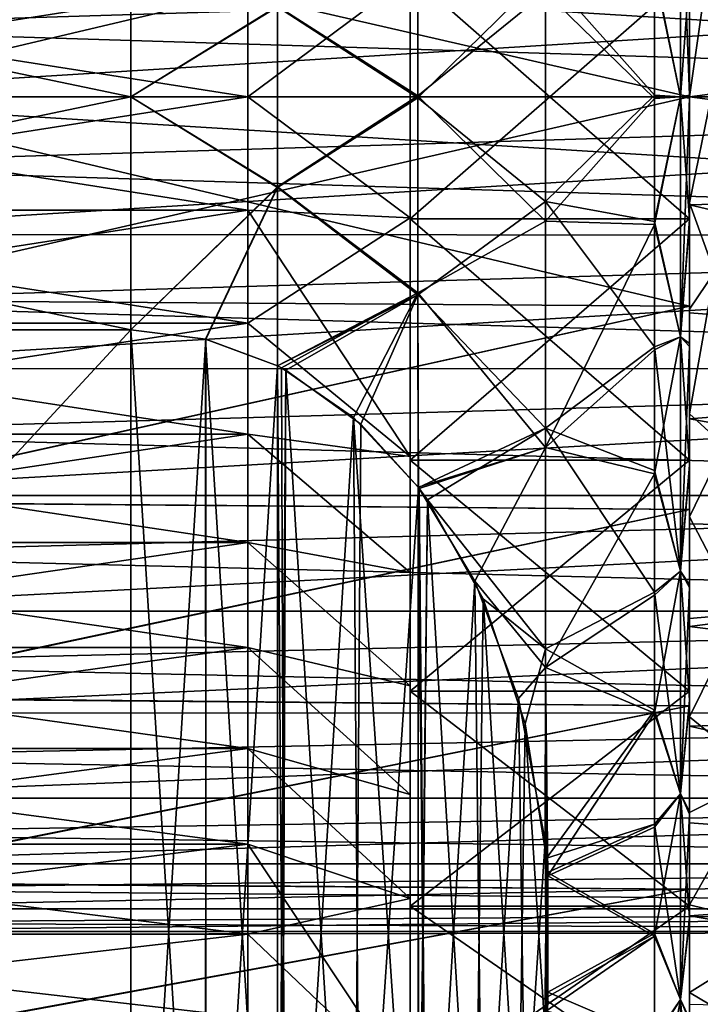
# Model space of a CAD drawing. Header units: metres. Extents: x 26 to 263, y -109 to 109.
# Tile 41 of 256: x 58 to 63, y -83 to -76. Entities that reach past the tile are written whole.
import ezdxf

# ---------------------------------------------------------------- set-up
doc = ezdxf.new("R2010")
doc.units = ezdxf.units.M
doc.layers.add('solid_500750', color=7, linetype='CONTINUOUS')

msp = doc.modelspace()

# ---------------------------------------------------------------- linework, layer by layer
at = {"layer": 'solid_500750'}
for points in [[(62.696014, -76.300003, -18.16901), (62.510601, -75.384903, -18.439804), (62.696014, -74.57933, -18.03359)], [(62.696014, -74.57933, 3.694179), (62.510601, -75.407661, 4.102218), (62.696014, -76.300003, 3.829599)], [(62.696014, -74.57933, -18.03359), (62.760601, -75.398392, -17.777191), (62.760601, -76.289322, -17.81538)], [(62.696014, -76.300003, -18.16901), (62.696014, -74.57933, -18.03359), (62.760601, -76.289322, -17.81538)], [(62.696014, -74.57933, 3.694179), (62.696014, -76.300003, 3.829599), (62.760601, -75.419678, 3.439568)], [(58.760601, -76.300003, -20.169706), (50.760601, -76.300003, -20.169706), (50.760601, -74.630127, -20.06201)], [(58.760601, -74.630127, -20.06201), (58.760601, -76.300003, -20.169706), (50.760601, -74.630127, -20.06201)], [(58.760601, -74.630127, 5.7226), (50.760601, -74.630127, 5.7226), (50.760601, -76.300003, 5.830295)], [(58.760601, -76.300003, 5.830295), (58.760601, -74.630127, 5.7226), (50.760601, -76.300003, 5.830295)], [(59.81068, -75.655602, -20.042076), (58.760601, -76.300003, -20.169706), (58.760601, -74.630127, -20.06201)], [(59.81068, -75.650681, 5.702417), (58.760601, -74.630127, 5.7226), (58.760601, -76.300003, 5.830295)], [(62.760601, -74.799599, 3.222159), (56.410748, -74.844093, 3.228868), (56.410599, -76.300003, 3.330295)], [(62.760601, -76.300003, 3.330295), (62.760601, -74.799599, 3.222159), (56.410599, -76.300003, 3.330295)], [(62.760601, -74.799599, -17.561569), (62.760601, -76.300003, -17.669706), (56.410801, -74.8423, -17.568027)], [(62.760601, -76.300003, 3.330295), (62.760601, -75.538445, 3.455075), (62.760601, -74.799599, 3.222159)], [(62.760601, -74.799599, -17.561569), (62.760601, -75.526833, -17.791967), (62.760601, -76.300003, -17.669706)], [(62.760601, -76.300003, -17.669706), (56.410599, -76.300003, -17.669706), (56.410801, -74.8423, -17.568027)], [(60.816822, -76.292809, 5.387918), (60.816822, -74.881958, 5.307598), (59.81068, -75.650681, 5.702417)], [(60.816822, -74.896248, -19.648624), (60.816822, -76.30719, -19.727329), (59.81068, -75.655602, -20.042076)], [(60.816822, -76.292809, 5.387918), (61.730698, -75.550812, 4.82918), (60.816822, -74.881958, 5.307598)], [(60.816822, -74.896248, -19.648624), (61.730698, -75.41011, -19.158978), (60.816822, -76.30719, -19.727329)], [(62.760601, -76.299507, 3.480294), (62.916252, -76.300003, 3.480294), (62.939793, -75.043228, 3.412493)], [(62.760601, -75.538445, 3.455075), (62.760601, -76.299507, 3.480294), (62.939793, -75.043228, 3.412493)], [(55.760601, -75.312721, -1.251489), (71.760597, -75.3069, -1.252878), (71.760597, -76.300003, -1.169706)], [(55.760601, -76.300003, -13.169705), (71.760597, -76.300003, -13.169705), (71.760597, -75.3069, -13.086533)], [(55.760601, -75.804703, -13.149227), (55.760601, -76.300003, -13.169705), (71.760597, -75.3069, -13.086533)], [(55.760601, -75.312744, -13.087925), (55.760601, -75.804703, -13.149227), (71.760597, -75.3069, -13.086533)], [(55.760601, -75.804688, -1.190185), (55.760601, -75.312721, -1.251489), (71.760597, -76.300003, -1.169706)], [(61.730698, -75.41011, -19.158978), (62.510601, -75.384903, -18.439804), (62.510601, -76.288582, -18.476889)], [(62.696014, -76.300003, -18.16901), (62.510601, -76.288582, -18.476889), (62.510601, -75.384903, -18.439804)], [(59.598598, -76.299911, 2.145795), (60.760601, -75.432961, 3.27177), (60.760601, -77.166855, 3.271785)], [(59.598598, -75.486588, 2.110214), (60.760601, -75.432961, 3.27177), (59.598598, -76.299911, 2.145795)], [(59.598598, -76.300087, -16.485205), (60.760601, -77.167038, -17.611181), (60.760601, -75.433144, -17.611197)], [(59.598598, -76.300087, -16.485205), (60.760601, -75.433144, -17.611197), (59.598598, -75.486763, -16.44964)], [(60.760601, -75.42498, 3.394099), (62.760601, -75.42498, 3.394099), (62.760601, -77.175018, 3.394099)], [(60.760601, -75.42498, 3.394099), (62.760601, -77.175018, 3.394099), (60.760601, -77.175018, 3.394099)], [(60.760601, -77.175018, -17.733509), (62.760601, -77.175018, -17.733509), (62.760601, -75.42498, -17.733509)], [(60.760601, -75.42498, -17.733509), (60.760601, -77.175018, -17.733509), (62.760601, -75.42498, -17.733509)], [(60.760601, -75.433144, -17.611197), (60.760601, -77.175018, -17.733509), (60.760601, -75.42498, -17.733509)], [(60.760601, -77.166855, 3.271785), (60.760601, -75.42498, 3.394099), (60.760601, -77.175018, 3.394099)], [(60.760601, -77.166855, 3.271785), (60.760601, -75.432961, 3.27177), (60.760601, -75.42498, 3.394099)], [(60.760601, -75.433144, -17.611197), (60.760601, -77.167038, -17.611181), (60.760601, -77.175018, -17.733509)], [(60.816822, -76.30719, -19.727329), (61.730698, -75.41011, -19.158978), (61.730698, -77.049187, -19.168591)], [(62.510601, -76.311417, 4.137478), (62.510601, -75.407661, 4.102218), (61.730698, -75.550812, 4.82918)], [(61.730698, -77.049187, -19.168591), (61.730698, -75.41011, -19.158978), (62.510601, -76.288582, -18.476889)], [(62.696014, -76.300003, 3.829599), (62.510601, -75.407661, 4.102218), (62.510601, -76.311417, 4.137478)], [(62.696014, -76.300003, 3.829599), (62.760601, -76.310677, 3.47597), (62.760601, -75.419678, 3.439568)], [(62.760601, -77.180321, -17.778978), (62.760601, -75.398392, -17.777191), (62.760601, -75.42498, -17.733509)], [(62.760601, -77.180321, -17.778978), (62.760601, -76.289322, -17.81538), (62.760601, -75.398392, -17.777191)], [(62.760601, -75.419678, 3.439568), (62.760601, -77.175018, 3.394099), (62.760601, -75.42498, 3.394099)], [(62.760601, -75.419678, 3.439568), (62.760601, -77.201607, 3.43778), (62.760601, -77.175018, 3.394099)], [(62.760601, -75.419678, 3.439568), (62.760601, -76.310677, 3.47597), (62.760601, -77.201607, 3.43778)], [(62.760601, -77.180321, -17.778978), (62.760601, -75.42498, -17.733509), (62.760601, -77.175018, -17.733509)], [(59.598598, -75.486763, -16.44964), (54.4226, -75.486259, -16.449596), (54.4226, -76.299568, -16.485205)], [(59.598598, -75.486588, 2.110214), (59.598598, -76.299911, 2.145795), (54.4226, -75.487129, 2.110261)], [(59.598598, -76.300087, -16.485205), (59.598598, -75.486763, -16.44964), (54.4226, -76.299568, -16.485205)], [(59.598598, -76.299911, 2.145795), (54.4226, -76.30043, 2.145795), (54.4226, -75.487129, 2.110261)], [(62.760601, -76.300438, -17.819706), (62.760601, -75.526833, -17.791967), (67.681534, -75.656059, -17.801443)], [(62.760601, -76.300003, -17.669706), (62.760601, -75.526833, -17.791967), (62.760601, -76.300438, -17.819706)], [(60.816822, -76.292809, 5.387918), (61.730698, -77.189888, 4.819566), (61.730698, -75.550812, 4.82918)], [(62.510601, -76.311417, 4.137478), (61.730698, -75.550812, 4.82918), (61.730698, -77.189888, 4.819566)], [(62.760601, -76.300003, 3.330295), (62.760601, -76.299507, 3.480294), (62.760601, -75.538445, 3.455075)], [(59.81068, -76.944397, 5.702665), (59.81068, -75.650681, 5.702417), (58.760601, -76.300003, 5.830295)], [(59.81068, -75.655602, -20.042076), (59.81068, -76.949326, -20.041828), (58.760601, -76.300003, -20.169706)], [(60.816822, -76.292809, 5.387918), (59.81068, -75.650681, 5.702417), (59.81068, -76.944397, 5.702665)], [(60.816822, -76.30719, -19.727329), (59.81068, -76.949326, -20.041828), (59.81068, -75.655602, -20.042076)], [(62.760601, -76.300438, -17.819706), (67.681534, -75.656059, -17.801443), (67.681534, -76.943939, -17.801443)], [(55.760601, -75.804688, -1.190185), (71.760597, -76.300003, -1.169706), (55.760601, -76.300003, -1.169706)], [(58.760601, -77.969872, -20.06201), (50.760601, -77.969872, -20.06201), (50.760601, -76.300003, -20.169706)], [(58.760601, -76.300003, -20.169706), (58.760601, -77.969872, -20.06201), (50.760601, -76.300003, -20.169706)], [(58.760601, -76.300003, 5.830295), (50.760601, -76.300003, 5.830295), (50.760601, -77.969872, 5.7226)], [(58.760601, -77.969872, 5.7226), (58.760601, -76.300003, 5.830295), (50.760601, -77.969872, 5.7226)], [(59.598598, -76.300087, -16.485205), (54.4226, -76.299568, -16.485205), (54.4226, -77.112877, -16.449673)], [(59.598598, -76.299911, 2.145795), (59.598598, -77.113235, 2.110229), (54.4226, -76.30043, 2.145795)], [(59.598598, -77.113419, -16.449625), (59.598598, -76.300087, -16.485205), (54.4226, -77.112877, -16.449673)], [(59.598598, -77.113235, 2.110229), (54.4226, -77.113739, 2.110185), (54.4226, -76.30043, 2.145795)], [(55.760601, -76.300003, -1.169706), (71.760597, -76.300003, -1.169706), (71.760597, -77.293098, -1.252878)], [(55.760601, -76.795303, -1.190184), (55.760601, -76.300003, -1.169706), (71.760597, -77.293098, -1.252878)], [(55.760601, -77.287277, -13.087922), (71.760597, -77.293098, -13.086533), (71.760597, -76.300003, -13.169705)], [(55.760601, -76.795311, -13.149226), (55.760601, -77.287277, -13.087922), (71.760597, -76.300003, -13.169705)], [(55.760601, -76.300003, -13.169705), (55.760601, -76.795311, -13.149226), (71.760597, -76.300003, -13.169705)], [(56.410801, -77.757698, 3.228617), (62.760601, -76.300003, 3.330295), (56.410599, -76.300003, 3.330295)], [(62.760601, -77.8004, -17.561569), (56.410599, -76.300003, -17.669706), (62.760601, -76.300003, -17.669706)], [(56.410748, -77.755905, -17.568279), (56.410599, -76.300003, -17.669706), (62.760601, -77.8004, -17.561569)], [(56.410801, -77.757698, 3.228617), (62.760601, -77.8004, 3.222159), (62.760601, -76.300003, 3.330295)], [(59.81068, -76.949326, -20.041828), (58.760601, -77.969872, -20.06201), (58.760601, -76.300003, -20.169706)], [(59.81068, -76.944397, 5.702665), (58.760601, -76.300003, 5.830295), (58.760601, -77.969872, 5.7226)], [(59.598598, -76.299911, 2.145795), (60.760601, -77.166855, 3.271785), (59.598598, -77.113235, 2.110229)], [(59.598598, -77.113419, -16.449625), (60.760601, -77.167038, -17.611181), (59.598598, -76.300087, -16.485205)], [(60.816822, -77.703758, 5.309214), (60.816822, -76.292809, 5.387918), (59.81068, -76.944397, 5.702665)], [(60.816822, -76.30719, -19.727329), (60.816822, -77.71804, -19.647009), (59.81068, -76.949326, -20.041828)], [(60.816822, -77.703758, 5.309214), (61.730698, -77.189888, 4.819566), (60.816822, -76.292809, 5.387918)], [(60.816822, -76.30719, -19.727329), (61.730698, -77.049187, -19.168591), (60.816822, -77.71804, -19.647009)], [(61.730698, -77.049187, -19.168591), (62.510601, -76.288582, -18.476889), (62.510601, -77.192337, -18.441629)], [(62.696014, -76.300003, -18.16901), (62.510601, -77.192337, -18.441629), (62.510601, -76.288582, -18.476889)], [(62.696014, -78.020668, -18.03359), (62.510601, -77.192337, -18.441629), (62.696014, -76.300003, -18.16901)], [(62.696014, -76.300003, 3.829599), (62.510601, -76.311417, 4.137478), (62.510601, -77.215096, 4.100393)], [(62.696014, -76.300003, 3.829599), (62.510601, -77.215096, 4.100393), (62.696014, -78.020668, 3.694179)], [(62.696014, -76.300003, -18.16901), (62.760601, -76.289322, -17.81538), (62.760601, -77.180321, -17.778978)], [(62.696014, -78.020668, -18.03359), (62.696014, -76.300003, -18.16901), (62.760601, -77.180321, -17.778978)], [(62.696014, -76.300003, 3.829599), (62.696014, -78.020668, 3.694179), (62.760601, -76.310677, 3.47597)], [(62.760601, -76.299507, 3.480294), (62.760601, -77.060577, 3.455138), (62.916252, -76.300003, 3.480294)], [(62.760601, -76.300003, 3.330295), (62.760601, -77.060577, 3.455138), (62.760601, -76.299507, 3.480294)], [(62.760601, -77.060577, 3.455138), (62.939793, -77.556778, 3.412493), (62.916252, -76.300003, 3.480294)], [(62.760601, -77.8004, 3.222159), (62.760601, -77.060577, 3.455138), (62.760601, -76.300003, 3.330295)], [(62.760601, -76.300003, -17.669706), (62.760601, -76.300438, -17.819706), (62.760601, -77.074028, -17.791908)], [(62.760601, -77.8004, -17.561569), (62.760601, -76.300003, -17.669706), (62.760601, -77.074028, -17.791908)], [(62.760601, -77.074028, -17.791908), (62.760601, -76.300438, -17.819706), (67.681534, -76.943939, -17.801443)], [(62.510601, -77.215096, 4.100393), (62.510601, -76.311417, 4.137478), (61.730698, -77.189888, 4.819566)], [(62.696014, -78.020668, 3.694179), (62.760601, -77.201607, 3.43778), (62.760601, -76.310677, 3.47597)], [(55.760601, -77.287262, -1.251486), (55.760601, -76.795303, -1.190184), (71.760597, -77.293098, -1.252878)], [(59.296757, -78.03553, 5.684694), (59.81068, -76.944397, 5.702665), (58.760601, -77.969872, 5.7226)], [(59.296757, -78.03553, 5.684694), (59.810955, -78.227699, 5.573741), (59.81068, -76.944397, 5.702665)], [(60.816822, -77.703758, 5.309214), (59.81068, -76.944397, 5.702665), (59.810955, -78.227699, 5.573741)], [(62.760601, -77.074028, -17.791908), (67.681534, -76.943939, -17.801443), (67.640984, -78.223091, -17.656614)], [(59.81068, -76.949326, -20.041828), (59.299049, -78.036392, -20.023605), (58.760601, -77.969872, -20.06201)], [(59.81068, -76.949326, -20.041828), (59.810482, -78.227882, -19.91305), (59.299049, -78.036392, -20.023605)], [(60.816822, -77.71804, -19.647009), (59.810482, -78.227882, -19.91305), (59.81068, -76.949326, -20.041828)], [(60.816822, -77.71804, -19.647009), (61.730698, -77.049187, -19.168591), (61.730698, -78.674339, -18.955164)], [(61.730698, -77.049187, -19.168591), (62.510601, -77.192337, -18.441629), (62.510601, -78.090927, -18.334162)], [(61.730698, -78.674339, -18.955164), (61.730698, -77.049187, -19.168591), (62.510601, -78.090927, -18.334162)], [(62.760601, -77.060577, 3.455138), (62.760601, -77.821182, 3.380396), (62.939793, -77.556778, 3.412493)], [(62.760601, -77.8004, 3.222159), (62.760601, -77.821182, 3.380396), (62.760601, -77.060577, 3.455138)], [(62.760601, -77.846619, -17.709667), (62.760601, -77.074028, -17.791908), (67.640984, -78.223091, -17.656614)], [(62.760601, -77.8004, -17.561569), (62.760601, -77.074028, -17.791908), (62.760601, -77.846619, -17.709667)], [(59.598598, -77.113419, -16.449625), (54.4226, -77.112877, -16.449673), (54.4226, -77.920128, -16.343239)], [(59.598598, -77.113235, 2.110229), (59.598598, -77.920509, 2.003761), (54.4226, -77.113739, 2.110185)], [(59.598598, -77.920692, -16.34314), (59.598598, -77.113419, -16.449625), (54.4226, -77.920128, -16.343239)], [(59.598598, -77.920509, 2.003761), (54.4226, -77.92099, 2.003676), (54.4226, -77.113739, 2.110185)], [(59.598598, -77.113235, 2.110229), (60.760601, -77.166855, 3.271785), (60.760601, -78.877434, 2.985772)], [(59.598598, -77.113235, 2.110229), (60.760601, -78.877434, 2.985772), (59.598598, -77.920509, 2.003761)], [(59.598598, -77.920692, -16.34314), (60.760601, -77.167038, -17.611181), (59.598598, -77.113419, -16.449625)], [(59.598598, -77.920692, -16.34314), (60.760601, -78.877617, -17.325138), (60.760601, -77.167038, -17.611181)], [(60.760601, -77.166855, 3.271785), (60.760601, -77.175018, 3.394099), (60.760601, -78.902084, 3.105889)], [(60.760601, -78.877434, 2.985772), (60.760601, -77.166855, 3.271785), (60.760601, -78.902084, 3.105889)], [(60.760601, -77.167038, -17.611181), (60.760601, -78.902084, -17.445299), (60.760601, -77.175018, -17.733509)], [(60.760601, -77.167038, -17.611181), (60.760601, -78.877617, -17.325138), (60.760601, -78.902084, -17.445299)], [(60.760601, -77.175018, 3.394099), (62.760601, -77.175018, 3.394099), (62.760601, -78.902084, 3.105889)], [(60.760601, -77.175018, 3.394099), (62.760601, -78.902084, 3.105889), (60.760601, -78.902084, 3.105889)], [(60.760601, -78.902084, -17.445299), (62.760601, -78.902084, -17.445299), (62.760601, -77.175018, -17.733509)], [(60.760601, -77.175018, -17.733509), (60.760601, -78.902084, -17.445299), (62.760601, -77.175018, -17.733509)], [(60.816822, -77.703758, 5.309214), (61.730698, -78.812424, 4.587091), (61.730698, -77.189888, 4.819566)], [(62.510601, -77.215096, 4.100393), (61.730698, -77.189888, 4.819566), (61.730698, -78.812424, 4.587091)], [(62.510601, -78.113487, 3.991109), (62.510601, -77.215096, 4.100393), (61.730698, -78.812424, 4.587091)], [(62.696014, -78.020668, -18.03359), (62.510601, -78.090927, -18.334162), (62.510601, -77.192337, -18.441629)], [(62.696014, -78.020668, 3.694179), (62.510601, -77.215096, 4.100393), (62.510601, -78.113487, 3.991109)], [(62.696014, -78.020668, -18.03359), (62.760601, -77.180321, -17.778978), (62.760601, -78.066765, -17.667747)], [(62.696014, -78.020668, 3.694179), (62.760601, -78.087837, 3.324766), (62.760601, -77.201607, 3.43778)], [(62.760601, -78.960075, 3.138251), (62.760601, -78.902084, 3.105889), (62.760601, -77.175018, 3.394099)], [(62.760601, -78.087837, 3.324766), (62.760601, -78.960075, 3.138251), (62.760601, -77.175018, 3.394099)], [(62.760601, -77.201607, 3.43778), (62.760601, -78.087837, 3.324766), (62.760601, -77.175018, 3.394099)], [(62.760601, -78.066765, -17.667747), (62.760601, -77.175018, -17.733509), (62.760601, -78.902084, -17.445299)], [(62.760601, -78.066765, -17.667747), (62.760601, -77.180321, -17.778978), (62.760601, -77.175018, -17.733509)], [(55.760601, -77.772514, -1.353204), (55.760601, -77.287262, -1.251486), (71.760597, -77.293098, -1.252878)], [(55.760601, -77.287277, -13.087922), (55.760601, -77.772537, -12.986201), (71.760597, -77.293098, -13.086533)], [(55.760601, -77.772514, -1.353204), (71.760597, -77.293098, -1.252878), (71.760597, -78.246506, -1.494638)], [(55.760601, -78.247795, -12.844748), (71.760597, -78.246506, -12.844773), (71.760597, -77.293098, -13.086533)], [(55.760601, -77.772537, -12.986201), (55.760601, -78.247795, -12.844748), (71.760597, -77.293098, -13.086533)], [(62.760601, -78.570335, 3.257228), (63.009624, -78.797462, 3.21126), (62.939793, -77.556778, 3.412493)], [(62.760601, -77.821182, 3.380396), (62.760601, -78.570335, 3.257228), (62.939793, -77.556778, 3.412493)], [(60.816822, -77.71804, -19.647009), (59.86974, -78.259109, -19.89502), (59.810482, -78.227882, -19.91305)], [(60.816822, -77.703758, 5.309214), (59.810955, -78.227699, 5.573741), (59.839413, -78.242393, 5.56526)], [(60.356102, -78.59819, 5.359838), (60.816822, -77.703758, 5.309214), (59.839413, -78.242393, 5.56526)], [(60.816822, -77.71804, -19.647009), (60.408428, -78.64447, -19.672531), (59.86974, -78.259109, -19.89502)], [(60.356102, -78.59819, 5.359838), (60.817192, -79.095398, 5.072776), (60.816822, -77.703758, 5.309214)], [(60.816822, -77.71804, -19.647009), (60.819786, -79.098885, -19.410177), (60.408428, -78.64447, -19.672531)], [(60.817192, -79.095398, 5.072776), (61.730698, -78.812424, 4.587091), (60.816822, -77.703758, 5.309214)], [(60.816822, -77.71804, -19.647009), (61.730698, -78.674339, -18.955164), (60.819786, -79.098885, -19.410177)], [(55.760601, -78.247765, -1.494654), (55.760601, -77.772514, -1.353204), (71.760597, -78.246506, -1.494638)], [(56.410717, -79.20134, -17.260902), (56.410748, -77.755905, -17.568279), (62.760601, -77.8004, -17.561569)], [(56.410801, -77.757698, 3.228617), (56.410767, -79.204521, 2.920575), (62.760601, -77.8004, 3.222159)], [(56.410717, -79.20134, -17.260902), (62.760601, -77.8004, -17.561569), (62.760601, -79.256363, -17.244511)], [(56.410767, -79.204521, 2.920575), (62.760601, -79.256363, 2.9051), (62.760601, -77.8004, 3.222159)], [(62.760601, -77.8004, 3.222159), (62.760601, -79.256363, 2.9051), (62.760601, -77.821182, 3.380396)], [(62.760601, -77.8004, -17.561569), (62.760601, -77.846619, -17.709667), (62.760601, -78.607033, -17.574493)], [(62.760601, -79.256363, -17.244511), (62.760601, -77.8004, -17.561569), (62.760601, -78.607033, -17.574493)], [(62.760601, -79.256363, 2.9051), (62.760601, -78.570335, 3.257228), (62.760601, -77.821182, 3.380396)], [(62.760601, -78.607033, -17.574493), (62.760601, -77.846619, -17.709667), (67.640984, -78.223091, -17.656614)], [(59.598598, -77.920692, -16.34314), (54.4226, -77.920128, -16.343239), (54.4226, -78.715248, -16.166656)], [(59.598598, -77.920509, 2.003761), (59.598598, -78.715645, 1.827139), (54.4226, -77.92099, 2.003676)], [(59.598598, -78.71582, -16.166502), (59.598598, -77.920692, -16.34314), (54.4226, -78.715248, -16.166656)], [(59.598598, -78.715645, 1.827139), (54.4226, -78.716103, 1.827016), (54.4226, -77.92099, 2.003676)], [(59.598598, -77.920509, 2.003761), (60.760601, -78.877434, 2.985772), (59.598598, -78.715645, 1.827139)], [(59.598598, -78.71582, -16.166502), (60.760601, -78.877617, -17.325138), (59.598598, -77.920692, -16.34314)], [(58.760601, -77.969872, -20.06201), (50.760601, -86.630127, -15.062011), (50.760601, -77.969872, -20.06201)], [(58.760601, -77.969872, -20.06201), (58.760601, -86.630127, -15.062011), (50.760601, -86.630127, -15.062011)], [(58.760601, -86.630127, 0.722599), (50.760601, -77.969872, 5.7226), (50.760601, -86.630127, 0.722599)], [(58.760601, -77.969872, 5.7226), (50.760601, -77.969872, 5.7226), (58.760601, -86.630127, 0.722599)], [(59.299049, -78.036392, -20.023605), (58.760601, -86.630127, -15.062011), (58.760601, -77.969872, -20.06201)], [(59.299637, -86.563477, 0.761081), (58.760601, -77.969872, 5.7226), (58.760601, -86.630127, 0.722599)], [(59.296757, -78.03553, 5.684694), (58.760601, -77.969872, 5.7226), (59.299637, -86.563477, 0.761081)], [(59.299049, -78.036392, -20.023605), (59.296432, -86.564552, -15.099869), (58.760601, -86.630127, -15.062011)], [(59.810482, -78.227882, -19.91305), (59.296432, -86.564552, -15.099869), (59.299049, -78.036392, -20.023605)], [(59.296757, -78.03553, 5.684694), (59.299637, -86.563477, 0.761081), (59.810547, -86.372108, 0.871565)], [(59.296757, -78.03553, 5.684694), (59.810547, -86.372108, 0.871565), (59.810955, -78.227699, 5.573741)], [(62.696014, -79.698975, -17.630665), (62.510601, -78.090927, -18.334162), (62.696014, -78.020668, -18.03359)], [(62.696014, -78.020668, 3.694179), (62.510601, -78.113487, 3.991109), (62.510601, -79.000389, 3.810296)], [(62.696014, -78.020668, 3.694179), (62.510601, -79.000389, 3.810296), (62.696014, -79.698975, 3.291255)], [(62.696014, -78.020668, -18.03359), (62.760601, -78.066765, -17.667747), (62.760601, -78.939384, -17.482979)], [(62.696014, -79.698975, -17.630665), (62.696014, -78.020668, -18.03359), (62.760601, -78.939384, -17.482979)], [(62.696014, -78.020668, 3.694179), (62.696014, -79.698975, 3.291255), (62.760601, -78.087837, 3.324766)], [(62.760601, -78.939384, -17.482979), (62.760601, -78.066765, -17.667747), (62.760601, -78.902084, -17.445299)], [(61.730698, -78.674339, -18.955164), (62.510601, -78.090927, -18.334162), (62.510601, -78.978195, -18.15514)], [(62.510601, -79.000389, 3.810296), (62.510601, -78.113487, 3.991109), (61.730698, -78.812424, 4.587091)], [(62.696014, -79.698975, -17.630665), (62.510601, -78.978195, -18.15514), (62.510601, -78.090927, -18.334162)], [(62.696014, -79.698975, 3.291255), (62.760601, -78.960075, 3.138251), (62.760601, -78.087837, 3.324766)], [(55.760601, -78.709747, -1.674878), (71.760597, -78.246506, -1.494638), (71.760597, -79.156815, -1.89358)], [(55.760601, -78.709747, -1.674878), (55.760601, -78.247765, -1.494654), (71.760597, -78.246506, -1.494638)], [(55.760601, -79.155312, -12.446752), (71.760597, -79.156815, -12.445831), (71.760597, -78.246506, -12.844773)], [(55.760601, -78.709778, -12.66452), (55.760601, -79.155312, -12.446752), (71.760597, -78.246506, -12.844773)], [(55.760601, -78.247795, -12.844748), (55.760601, -78.709778, -12.66452), (71.760597, -78.246506, -12.844773)], [(59.810482, -78.227882, -19.91305), (59.810947, -86.372299, -15.210865), (59.296432, -86.564552, -15.099869)], [(59.86974, -78.259109, -19.89502), (59.810947, -86.372299, -15.210865), (59.810482, -78.227882, -19.91305)], [(59.810955, -78.227699, 5.573741), (59.810547, -86.372108, 0.871565), (59.869553, -86.341019, 0.889514)], [(59.86974, -78.259109, -19.89502), (59.83873, -86.357964, -15.219142), (59.810947, -86.372299, -15.210865)], [(59.839413, -78.242393, 5.56526), (59.810955, -78.227699, 5.573741), (59.869553, -86.341019, 0.889514)], [(59.86974, -78.259109, -19.89502), (60.355129, -86.002655, -15.424281), (59.83873, -86.357964, -15.219142)], [(60.356102, -78.59819, 5.359838), (59.839413, -78.242393, 5.56526), (59.869553, -86.341019, 0.889514)], [(60.408428, -78.64447, -19.672531), (60.355129, -86.002655, -15.424281), (59.86974, -78.259109, -19.89502)], [(62.760601, -78.607033, -17.574493), (67.640984, -78.223091, -17.656614), (67.560753, -79.476051, -17.37018)], [(60.356102, -78.59819, 5.359838), (59.869553, -86.341019, 0.889514), (60.407326, -85.95652, 1.111506)], [(60.356102, -78.59819, 5.359838), (60.407326, -85.95652, 1.111506), (60.819721, -85.501205, 1.374381)], [(60.356102, -78.59819, 5.359838), (60.819721, -85.501205, 1.374381), (60.817192, -79.095398, 5.072776)], [(62.760601, -78.570335, 3.257228), (62.760601, -79.309753, 3.085146), (63.009624, -78.797462, 3.21126)], [(62.760601, -79.256363, 2.9051), (62.760601, -79.309753, 3.085146), (62.760601, -78.570335, 3.257228)], [(62.760601, -79.358177, -17.385464), (62.760601, -78.607033, -17.574493), (67.560753, -79.476051, -17.37018)], [(62.760601, -79.256363, -17.244511), (62.760601, -78.607033, -17.574493), (62.760601, -79.358177, -17.385464)], [(60.819786, -79.098885, -19.410177), (60.355129, -86.002655, -15.424281), (60.408428, -78.64447, -19.672531)], [(60.884769, -79.187988, -19.358732), (60.819786, -79.098885, -19.410177), (61.730698, -78.674339, -18.955164)], [(60.884769, -79.187988, -19.358732), (61.730698, -78.674339, -18.955164), (61.730698, -80.255356, -18.522665)], [(61.730698, -78.674339, -18.955164), (62.510601, -78.978195, -18.15514), (62.510601, -79.848434, -17.90568)], [(61.730698, -80.255356, -18.522665), (61.730698, -78.674339, -18.955164), (62.510601, -79.848434, -17.90568)], [(59.598598, -78.71582, -16.166502), (54.4226, -78.715248, -16.166656), (54.4226, -79.492302, -15.921147)], [(59.598598, -78.715645, 1.827139), (59.598598, -79.492714, 1.581587), (54.4226, -78.716103, 1.827016)], [(59.598598, -79.492889, -15.920935), (59.598598, -78.71582, -16.166502), (54.4226, -79.492302, -15.921147)], [(59.598598, -79.492714, 1.581587), (54.4226, -79.493141, 1.58143), (54.4226, -78.716103, 1.827016)], [(55.760601, -79.155281, -1.892643), (55.760601, -78.709747, -1.674878), (71.760597, -79.156815, -1.89358)], [(59.598598, -78.715645, 1.827139), (60.760601, -78.877434, 2.985772), (60.760601, -79.708626, 2.73773)], [(59.598598, -78.715645, 1.827139), (60.760601, -79.708626, 2.73773), (59.598598, -79.492714, 1.581587)], [(59.598598, -78.71582, -16.166502), (60.760601, -79.708801, -17.07708), (60.760601, -78.877617, -17.325138)], [(59.598598, -79.492889, -15.920935), (60.760601, -79.708801, -17.07708), (59.598598, -78.71582, -16.166502)], [(60.825344, -79.106262, 5.066505), (61.730698, -78.812424, 4.587091), (60.817192, -79.095398, 5.072776)], [(61.224361, -79.768677, 4.684059), (61.730698, -78.812424, 4.587091), (60.825344, -79.106262, 5.066505)], [(61.224361, -79.768677, 4.684059), (61.730698, -80.38826, 4.136075), (61.730698, -78.812424, 4.587091)], [(62.510601, -79.000389, 3.810296), (61.730698, -78.812424, 4.587091), (61.730698, -80.38826, 4.136075)], [(62.760601, -79.309753, 3.085146), (63.124561, -80.005959, 2.879851), (63.009624, -78.797462, 3.21126)], [(60.760601, -78.877434, 2.985772), (60.760601, -78.902084, 3.105889), (60.760601, -80.558273, 2.537331)], [(60.760601, -79.708626, 2.73773), (60.760601, -78.877434, 2.985772), (60.760601, -80.558273, 2.537331)], [(60.760601, -78.877617, -17.325138), (60.760601, -79.708801, -17.07708), (60.760601, -78.902084, -17.445299)], [(60.760601, -78.902084, 3.105889), (62.760601, -78.902084, 3.105889), (62.760601, -80.558273, 2.537331)], [(60.760601, -78.902084, 3.105889), (62.760601, -80.558273, 2.537331), (60.760601, -80.558273, 2.537331)], [(60.760601, -80.558273, -16.876741), (62.760601, -80.558273, -16.876741), (62.760601, -78.902084, -17.445299)], [(60.760601, -78.902084, -17.445299), (60.760601, -80.558273, -16.876741), (62.760601, -78.902084, -17.445299)], [(60.760601, -79.708801, -17.07708), (60.760601, -80.558273, -16.876741), (60.760601, -78.902084, -17.445299)], [(62.760601, -80.642288, 2.550174), (62.760601, -80.558273, 2.537331), (62.760601, -78.902084, 3.105889)], [(62.760601, -79.815147, 2.878912), (62.760601, -80.642288, 2.550174), (62.760601, -78.902084, 3.105889)], [(62.760601, -78.960075, 3.138251), (62.760601, -79.815147, 2.878912), (62.760601, -78.902084, 3.105889)], [(62.760601, -79.795006, -17.225346), (62.760601, -78.902084, -17.445299), (62.760601, -80.558273, -16.876741)], [(62.760601, -79.795006, -17.225346), (62.760601, -78.939384, -17.482979), (62.760601, -78.902084, -17.445299)], [(62.696014, -79.698975, -17.630665), (62.510601, -79.848434, -17.90568), (62.510601, -78.978195, -18.15514)], [(62.696014, -79.698975, -17.630665), (62.760601, -78.939384, -17.482979), (62.760601, -79.795006, -17.225346)], [(62.696014, -79.698975, 3.291255), (62.760601, -79.815147, 2.878912), (62.760601, -78.960075, 3.138251)], [(62.510601, -79.870071, 3.559092), (62.510601, -79.000389, 3.810296), (61.730698, -80.38826, 4.136075)], [(62.696014, -79.698975, 3.291255), (62.510601, -79.000389, 3.810296), (62.510601, -79.870071, 3.559092)], [(60.819786, -79.098885, -19.410177), (60.817139, -85.504669, -15.711793), (60.355129, -86.002655, -15.424281)], [(60.884769, -79.187988, -19.358732), (60.817139, -85.504669, -15.711793), (60.819786, -79.098885, -19.410177)], [(60.817192, -79.095398, 5.072776), (60.819721, -85.501205, 1.374381), (60.883392, -85.413963, 1.424752)], [(60.825344, -79.106262, 5.066505), (60.817192, -79.095398, 5.072776), (60.883392, -85.413963, 1.424752)], [(61.224361, -79.768677, 4.684059), (60.825344, -79.106262, 5.066505), (60.883392, -85.413963, 1.424752)], [(55.760601, -79.581322, -2.146466), (55.760601, -79.155281, -1.892643), (71.760597, -79.156815, -1.89358)], [(55.760601, -79.155312, -12.446752), (55.760601, -79.581352, -12.192925), (71.760597, -79.156815, -12.445831)], [(55.760601, -79.581322, -2.146466), (71.760597, -79.156815, -1.89358), (71.760597, -79.985062, -2.435524)], [(55.760601, -79.984985, -11.904775), (71.760597, -79.985062, -11.903888), (71.760597, -79.156815, -12.445831)], [(55.760601, -79.581352, -12.192925), (55.760601, -79.984985, -11.904775), (71.760597, -79.156815, -12.445831)], [(56.410591, -80.603943, -16.74708), (56.410717, -79.20134, -17.260902), (62.760601, -79.256363, -17.244511)], [(60.884769, -79.187988, -19.358732), (60.824238, -85.495216, -15.717251), (60.817139, -85.504669, -15.711793)], [(60.884769, -79.187988, -19.358732), (61.223305, -84.833504, -16.099289), (60.824238, -85.495216, -15.717251)], [(61.283642, -79.896553, -18.949642), (60.884769, -79.187988, -19.358732), (61.730698, -80.255356, -18.522665)], [(61.283642, -79.896553, -18.949642), (61.223305, -84.833504, -16.099289), (60.884769, -79.187988, -19.358732)], [(56.410591, -80.603943, -16.74708), (62.760601, -79.256363, -17.244511), (62.760601, -80.663048, -16.720224)], [(56.410767, -79.204521, 2.920575), (56.410599, -80.607994, 2.405846), (62.760601, -79.256363, 2.9051)], [(56.410599, -80.607994, 2.405846), (62.760601, -80.663048, 2.380813), (62.760601, -79.256363, 2.9051)], [(62.760601, -79.256363, 2.9051), (62.760601, -80.663048, 2.380813), (62.760601, -79.309753, 3.085146)], [(62.760601, -79.256363, -17.244511), (62.760601, -79.358177, -17.385464), (62.760601, -80.094673, -17.144438)], [(62.760601, -80.663048, -16.720224), (62.760601, -79.256363, -17.244511), (62.760601, -80.094673, -17.144438)], [(62.760601, -79.309753, 3.085146), (62.760601, -80.036697, 2.864899), (63.124561, -80.005959, 2.879851)], [(62.760601, -80.663048, 2.380813), (62.760601, -80.036697, 2.864899), (62.760601, -79.309753, 3.085146)], [(62.760601, -80.094673, -17.144438), (62.760601, -79.358177, -17.385464), (67.560753, -79.476051, -17.37018)], [(62.760601, -80.094673, -17.144438), (67.560753, -79.476051, -17.37018), (67.441742, -80.685356, -16.945509)], [(59.598598, -79.492889, -15.920935), (54.4226, -79.492302, -15.921147), (54.4226, -80.245071, -15.608603)], [(59.598598, -79.492714, 1.581587), (59.598598, -80.245476, 1.269), (54.4226, -79.493141, 1.58143)], [(59.598598, -80.245644, -15.608334), (59.598598, -79.492889, -15.920935), (54.4226, -80.245071, -15.608603)], [(59.598598, -80.245476, 1.269), (54.4226, -80.245872, 1.268814), (54.4226, -79.493141, 1.58143)], [(59.598598, -79.492714, 1.581587), (60.760601, -79.708626, 2.73773), (60.760601, -80.518303, 2.421098)], [(59.598598, -79.492714, 1.581587), (60.760601, -80.518303, 2.421098), (59.598598, -80.245476, 1.269)], [(59.598598, -79.492889, -15.920935), (60.760601, -80.518471, -16.760433), (60.760601, -79.708801, -17.07708)], [(59.598598, -80.245644, -15.608334), (60.760601, -80.518471, -16.760433), (59.598598, -79.492889, -15.920935)], [(55.760601, -79.984962, -2.434615), (55.760601, -79.581322, -2.146466), (71.760597, -79.985062, -2.435524)], [(60.760601, -80.518303, 2.421098), (60.760601, -79.708626, 2.73773), (60.760601, -80.558273, 2.537331)], [(60.760601, -79.708801, -17.07708), (60.760601, -80.518471, -16.760433), (60.760601, -80.558273, -16.876741)], [(62.696014, -81.293579, -16.970158), (62.510601, -79.848434, -17.90568), (62.696014, -79.698975, -17.630665)], [(62.696014, -79.698975, 3.291255), (62.510601, -79.870071, 3.559092), (62.510601, -80.715164, 3.239852)], [(62.696014, -79.698975, 3.291255), (62.510601, -80.715164, 3.239852), (62.696014, -81.293579, 2.630747)], [(62.696014, -79.698975, -17.630665), (62.760601, -79.795006, -17.225346), (62.760601, -80.622849, -16.898243)], [(62.696014, -81.293579, -16.970158), (62.696014, -79.698975, -17.630665), (62.760601, -80.622849, -16.898243)], [(62.696014, -79.698975, 3.291255), (62.696014, -81.293579, 2.630747), (62.760601, -79.815147, 2.878912)], [(61.224361, -79.768677, 4.684059), (60.883392, -85.413963, 1.424752), (61.282352, -84.706352, 1.833292)], [(61.224361, -79.768677, 4.684059), (61.282352, -84.706352, 1.833292), (61.537781, -80.611, 4.197743)], [(61.224361, -79.768677, 4.684059), (61.537781, -80.611, 4.197743), (61.730698, -80.38826, 4.136075)], [(62.696014, -81.293579, 2.630747), (62.760601, -80.642288, 2.550174), (62.760601, -79.815147, 2.878912)], [(62.760601, -80.622849, -16.898243), (62.760601, -79.795006, -17.225346), (62.760601, -80.558273, -16.876741)], [(61.283642, -79.896553, -18.949642), (61.537041, -83.991653, -16.585335), (61.223305, -84.833504, -16.099289)], [(61.584633, -80.791809, -18.432766), (61.283642, -79.896553, -18.949642), (61.730698, -80.255356, -18.522665)], [(61.584633, -80.791809, -18.432766), (61.537041, -83.991653, -16.585335), (61.283642, -79.896553, -18.949642)], [(61.730698, -80.255356, -18.522665), (62.510601, -79.848434, -17.90568), (62.510601, -80.694206, -17.588125)], [(62.510601, -80.715164, 3.239852), (62.510601, -79.870071, 3.559092), (61.730698, -80.38826, 4.136075)], [(62.696014, -81.293579, -16.970158), (62.510601, -80.694206, -17.588125), (62.510601, -79.848434, -17.90568)], [(55.760601, -80.363419, -2.755115), (55.760601, -79.984962, -2.434615), (71.760597, -79.985062, -2.435524)], [(55.760601, -79.984985, -11.904775), (55.760601, -80.363441, -11.584275), (71.760597, -79.985062, -11.903888)], [(55.760601, -80.363419, -2.755115), (71.760597, -79.985062, -2.435524), (71.760597, -80.713097, -3.104938)], [(55.760601, -80.714142, -11.233614), (71.760597, -80.713097, -11.234472), (71.760597, -79.985062, -11.903888)], [(55.760601, -80.363441, -11.584275), (55.760601, -80.714142, -11.233614), (71.760597, -79.985062, -11.903888)], [(62.760601, -80.741142, 2.598285), (63.283379, -81.166252, 2.421638), (63.124561, -80.005959, 2.879851)], [(62.760601, -80.036697, 2.864899), (62.760601, -80.741142, 2.598285), (63.124561, -80.005959, 2.879851)], [(62.760601, -80.663048, 2.380813), (62.760601, -80.741142, 2.598285), (62.760601, -80.036697, 2.864899)], [(62.760601, -80.807663, -16.853626), (62.760601, -80.094673, -17.144438), (67.441742, -80.685356, -16.945509)], [(62.760601, -80.663048, -16.720224), (62.760601, -80.094673, -17.144438), (62.760601, -80.807663, -16.853626)], [(59.598598, -80.245644, -15.608334), (54.4226, -80.245071, -15.608603), (54.4226, -80.967506, -15.231523)], [(59.598598, -80.245476, 1.269), (59.598598, -80.967911, 0.891881), (54.4226, -80.245872, 1.268814)], [(59.598598, -80.968063, -15.231202), (59.598598, -80.245644, -15.608334), (54.4226, -80.967506, -15.231523)], [(59.598598, -80.967911, 0.891881), (54.4226, -80.968262, 0.891675), (54.4226, -80.245872, 1.268814)], [(59.598598, -80.245476, 1.269), (60.760601, -80.518303, 2.421098), (60.760601, -81.297615, 2.038932)], [(59.598598, -80.245476, 1.269), (60.760601, -81.297615, 2.038932), (59.598598, -80.967911, 0.891881)], [(59.598598, -80.245644, -15.608334), (60.760601, -81.297783, -16.378256), (60.760601, -80.518471, -16.760433)], [(59.598598, -80.968063, -15.231202), (60.760601, -81.297783, -16.378256), (59.598598, -80.245644, -15.608334)], [(61.584633, -80.791809, -18.432766), (61.730698, -80.255356, -18.522665), (61.737976, -81.754631, -17.876881)], [(61.737976, -81.754631, -17.876881), (61.730698, -80.255356, -18.522665), (62.510601, -80.694206, -17.588125)], [(55.760601, -80.714119, -3.105775), (55.760601, -80.363419, -2.755115), (71.760597, -80.713097, -3.104938)], [(61.537781, -80.611, 4.197743), (61.726715, -81.63221, 3.60815), (61.730698, -80.38826, 4.136075)], [(61.726715, -81.63221, 3.60815), (61.747158, -81.879784, 3.465209), (61.730698, -80.38826, 4.136075)], [(62.510601, -80.715164, 3.239852), (61.730698, -80.38826, 4.136075), (61.747158, -81.879784, 3.465209)], [(60.760601, -80.518303, 2.421098), (60.760601, -80.558273, 2.537331), (60.760601, -82.097427, 1.704394)], [(60.760601, -81.297615, 2.038932), (60.760601, -80.518303, 2.421098), (60.760601, -82.097427, 1.704394)], [(60.760601, -80.518471, -16.760433), (60.760601, -81.297783, -16.378256), (60.760601, -80.558273, -16.876741)], [(56.410599, -81.928368, -16.03376), (56.410591, -80.603943, -16.74708), (62.760601, -80.663048, -16.720224)], [(56.410599, -80.607994, 2.405846), (56.410614, -81.932594, 1.691664), (62.760601, -80.663048, 2.380813)], [(60.760601, -80.558273, 2.537331), (62.760601, -80.558273, 2.537331), (62.760601, -82.097427, 1.704394)], [(60.760601, -80.558273, 2.537331), (62.760601, -82.097427, 1.704394), (60.760601, -82.097427, 1.704394)], [(60.760601, -82.097427, -16.043806), (62.760601, -82.097427, -16.043806), (62.760601, -80.558273, -16.876741)], [(60.760601, -80.558273, -16.876741), (60.760601, -82.097427, -16.043806), (62.760601, -80.558273, -16.876741)], [(60.760601, -81.297783, -16.378256), (60.760601, -82.097427, -16.043806), (60.760601, -80.558273, -16.876741)], [(61.537781, -80.611, 4.197743), (61.282352, -84.706352, 1.833292), (61.583851, -83.811394, 2.349996)], [(61.537781, -80.611, 4.197743), (61.583851, -83.811394, 2.349996), (61.726715, -81.63221, 3.60815)], [(62.760601, -81.438606, 2.153745), (62.760601, -82.097427, 1.704394), (62.760601, -80.558273, 2.537331)], [(62.760601, -80.642288, 2.550174), (62.760601, -81.438606, 2.153745), (62.760601, -80.558273, 2.537331)], [(62.760601, -81.41996, -16.503408), (62.760601, -80.558273, -16.876741), (62.760601, -82.097427, -16.043806)], [(62.760601, -81.41996, -16.503408), (62.760601, -80.622849, -16.898243), (62.760601, -80.558273, -16.876741)], [(56.410599, -81.928368, -16.03376), (62.760601, -80.663048, -16.720224), (62.760601, -81.976776, -16.002111)], [(56.410614, -81.932594, 1.691664), (62.760601, -81.976776, 1.6627), (62.760601, -80.663048, 2.380813)], [(62.696014, -81.293579, -16.970158), (62.760601, -80.622849, -16.898243), (62.760601, -81.41996, -16.503408)], [(62.696014, -81.293579, 2.630747), (62.760601, -81.438606, 2.153745), (62.760601, -80.642288, 2.550174)], [(62.760601, -80.663048, 2.380813), (62.760601, -81.976776, 1.6627), (62.760601, -80.741142, 2.598285)], [(62.760601, -80.663048, -16.720224), (62.760601, -80.807663, -16.853626), (62.760601, -81.501144, -16.511282)], [(62.760601, -81.976776, -16.002111), (62.760601, -80.663048, -16.720224), (62.760601, -81.501144, -16.511282)], [(55.760601, -81.034668, -3.484202), (71.760597, -80.713097, -3.104938), (71.760597, -81.3237, -3.889625)], [(55.760601, -81.034668, -3.484202), (55.760601, -80.714119, -3.105775), (71.760597, -80.713097, -3.104938)], [(55.760601, -81.322876, -10.451587), (71.760597, -81.3237, -10.449785), (71.760597, -80.713097, -11.234472)], [(55.760601, -81.034683, -10.855188), (55.760601, -81.322876, -10.451587), (71.760597, -80.713097, -11.234472)], [(55.760601, -80.714142, -11.233614), (55.760601, -81.034683, -10.855188), (71.760597, -80.713097, -11.234472)], [(61.737976, -81.754631, -17.876881), (62.510601, -80.694206, -17.588125), (62.510601, -81.510674, -17.204714)], [(62.510601, -81.53083, 2.854812), (62.510601, -80.715164, 3.239852), (61.747158, -81.879784, 3.465209)], [(62.696014, -81.293579, -16.970158), (62.510601, -81.510674, -17.204714), (62.510601, -80.694206, -17.588125)], [(62.696014, -81.293579, 2.630747), (62.510601, -80.715164, 3.239852), (62.510601, -81.53083, 2.854812)], [(62.760601, -80.807663, -16.853626), (67.441742, -80.685356, -16.945509), (67.285233, -81.834213, -16.387434)], [(62.760601, -80.741142, 2.598285), (62.760601, -81.426514, 2.28342), (63.283379, -81.166252, 2.421638)], [(62.760601, -81.976776, 1.6627), (62.760601, -81.426514, 2.28342), (62.760601, -80.741142, 2.598285)], [(61.584633, -80.791809, -18.432766), (61.726429, -82.970695, -17.174782), (61.537041, -83.991653, -16.585335)], [(61.584633, -80.791809, -18.432766), (61.737976, -81.754631, -17.876881), (61.726429, -82.970695, -17.174782)], [(62.760601, -81.501144, -16.511282), (62.760601, -80.807663, -16.853626), (67.285233, -81.834213, -16.387434)], [(59.598598, -80.968063, -15.231202), (54.4226, -80.967506, -15.231523), (54.4226, -81.653427, -14.793313)], [(59.598598, -80.967911, 0.891881), (59.598598, -81.653809, 0.453634), (54.4226, -80.968262, 0.891675)], [(59.598598, -81.653946, -14.792945), (59.598598, -80.968063, -15.231202), (54.4226, -81.653427, -14.793313)], [(59.598598, -81.653809, 0.453634), (54.4226, -81.654114, 0.453415), (54.4226, -80.968262, 0.891675)], [(55.760601, -81.322861, -3.887804), (55.760601, -81.034668, -3.484202), (71.760597, -81.3237, -3.889625)], [(59.598598, -80.967911, 0.891881), (60.760601, -81.297615, 2.038932), (60.760601, -82.042526, 1.593944)], [(59.598598, -80.967911, 0.891881), (60.760601, -82.042526, 1.593944), (59.598598, -81.653809, 0.453634)], [(59.598598, -80.968063, -15.231202), (60.760601, -82.042671, -15.933256), (60.760601, -81.297783, -16.378256)], [(59.598598, -81.653946, -14.792945), (60.760601, -82.042671, -15.933256), (59.598598, -80.968063, -15.231202)], [(62.760601, -82.087814, 1.923639), (63.483849, -82.263809, 1.842609), (63.283379, -81.166252, 2.421638)], [(62.760601, -81.426514, 2.28342), (62.760601, -82.087814, 1.923639), (63.283379, -81.166252, 2.421638)], [(60.760601, -82.042526, 1.593944), (60.760601, -81.297615, 2.038932), (60.760601, -82.097427, 1.704394)], [(60.760601, -81.297783, -16.378256), (60.760601, -82.042671, -15.933256), (60.760601, -82.097427, -16.043806)], [(62.696014, -82.765228, -16.068329), (62.510601, -81.510674, -17.204714), (62.696014, -81.293579, -16.970158)], [(62.696014, -81.293579, 2.630747), (62.510601, -81.53083, 2.854812), (62.510601, -82.313019, 2.406102)], [(62.696014, -81.293579, 2.630747), (62.510601, -82.313019, 2.406102), (62.696014, -82.765228, 1.728919)], [(62.696014, -81.293579, -16.970158), (62.760601, -81.41996, -16.503408), (62.760601, -82.181732, -16.043278)], [(62.696014, -82.765228, -16.068329), (62.696014, -81.293579, -16.970158), (62.760601, -82.181732, -16.043278)], [(62.696014, -81.293579, 2.630747), (62.696014, -82.765228, 1.728919), (62.760601, -81.438606, 2.153745)], [(55.760601, -81.576736, -4.313823), (55.760601, -81.322861, -3.887804), (71.760597, -81.3237, -3.889625)], [(55.760601, -81.322876, -10.451587), (55.760601, -81.576744, -10.025568), (71.760597, -81.3237, -10.449785)], [(55.760601, -81.576736, -4.313823), (71.760597, -81.3237, -3.889625), (71.760597, -81.793785, -4.759147)], [(55.760601, -81.794571, -9.58004), (71.760597, -81.793785, -9.580264), (71.760597, -81.3237, -10.449785)], [(55.760601, -81.576744, -10.025568), (55.760601, -81.794571, -9.58004), (71.760597, -81.3237, -10.449785)], [(62.696014, -82.765228, 1.728919), (62.760601, -82.19957, 1.692014), (62.760601, -81.438606, 2.153745)], [(62.760601, -82.181732, -16.043278), (62.760601, -81.41996, -16.503408), (62.760601, -82.097427, -16.043806)], [(62.760601, -81.976776, 1.6627), (62.760601, -82.087814, 1.923639), (62.760601, -81.426514, 2.28342)], [(62.760601, -81.438606, 2.153745), (62.760601, -82.19957, 1.692014), (62.760601, -82.097427, 1.704394)], [(61.745438, -81.85701, -17.817772), (61.737976, -81.754631, -17.876881), (62.510601, -81.510674, -17.204714)], [(61.745438, -81.85701, -17.817772), (62.510601, -81.510674, -17.204714), (62.510601, -82.293678, -16.757631)], [(62.696014, -82.765228, -16.068329), (62.510601, -82.293678, -16.757631), (62.510601, -81.510674, -17.204714)], [(62.760601, -82.167519, -16.122379), (62.760601, -81.501144, -16.511282), (67.285233, -81.834213, -16.387434)], [(62.760601, -81.976776, -16.002111), (62.760601, -81.501144, -16.511282), (62.760601, -82.167519, -16.122379)], [(55.760601, -81.794563, -4.759351), (55.760601, -81.576736, -4.313823), (71.760597, -81.793785, -4.759147)], [(62.510601, -82.313019, 2.406102), (62.510601, -81.53083, 2.854812), (61.747158, -81.879784, 3.465209)], [(59.598598, -81.653946, -14.792945), (54.4226, -81.653427, -14.793313), (54.4226, -82.297638, -14.297601)], [(59.598598, -81.653809, 0.453634), (59.598598, -82.298004, -0.042116), (54.4226, -81.654114, 0.453415)], [(59.598598, -82.298134, -14.297185), (59.598598, -81.653946, -14.792945), (54.4226, -82.297638, -14.297601)], [(59.598598, -82.298004, -0.042116), (54.4226, -82.298271, -0.042342), (54.4226, -81.654114, 0.453415)], [(59.598598, -81.653809, 0.453634), (60.760601, -82.042526, 1.593944), (60.760601, -83.406883, 0.528993)], [(59.598598, -81.653809, 0.453634), (60.760601, -83.406883, 0.528993), (59.598598, -82.298004, -0.042116)], [(59.598598, -82.298134, -14.297185), (60.760601, -82.042671, -15.933256), (59.598598, -81.653946, -14.792945)], [(61.726715, -81.63221, 3.60815), (61.583851, -83.811394, 2.349996), (61.737873, -82.846703, 2.90696)], [(61.726715, -81.63221, 3.60815), (61.737873, -82.846703, 2.90696), (61.747158, -81.879784, 3.465209)], [(55.760601, -81.974846, -5.221351), (71.760597, -81.793785, -4.759147), (71.760597, -82.11618, -5.696024)], [(55.760601, -81.974846, -5.221351), (55.760601, -81.794563, -4.759351), (71.760597, -81.793785, -4.759147)], [(55.760601, -82.116371, -8.642727), (71.760597, -82.11618, -8.643387), (71.760597, -81.793785, -9.580264)], [(55.760601, -81.974854, -9.118041), (55.760601, -82.116371, -8.642727), (71.760597, -81.793785, -9.580264)], [(55.760601, -81.794571, -9.58004), (55.760601, -81.974854, -9.118041), (71.760597, -81.793785, -9.580264)], [(61.726429, -82.970695, -17.174782), (61.737976, -81.754631, -17.876881), (61.747639, -82.712921, -17.323608)], [(61.747639, -82.712921, -17.323608), (61.737976, -81.754631, -17.876881), (61.745438, -81.85701, -17.817772)], [(61.747158, -81.879784, 3.465209), (61.737873, -82.846703, 2.90696), (61.745243, -82.746071, 2.965059)], [(62.510601, -82.313019, 2.406102), (61.747158, -81.879784, 3.465209), (61.745243, -82.746071, 2.965059)], [(61.747639, -82.712921, -17.323608), (61.745438, -81.85701, -17.817772), (62.510601, -82.293678, -16.757631)], [(62.760601, -82.167519, -16.122379), (67.285233, -81.834213, -16.387434), (67.093597, -82.907692, -15.704839)], [(56.410603, -83.139763, -15.136362), (56.410599, -81.928368, -16.03376), (62.760601, -81.976776, -16.002111)], [(56.410614, -81.932594, 1.691664), (56.41061, -83.143684, 0.793587), (62.760601, -81.976776, 1.6627)], [(55.760601, -82.116371, -5.696664), (55.760601, -81.974846, -5.221351), (71.760597, -82.11618, -5.696024)], [(56.410603, -83.139763, -15.136362), (62.760601, -81.976776, -16.002111), (62.760601, -83.174477, -15.106138)], [(56.41061, -83.143684, 0.793587), (62.760601, -83.174477, 0.766727), (62.760601, -81.976776, 1.6627)], [(62.760601, -81.976776, 1.6627), (62.760601, -83.174477, 0.766727), (62.760601, -82.087814, 1.923639)], [(62.760601, -81.976776, -16.002111), (62.760601, -82.167519, -16.122379), (62.760601, -82.801743, -15.689684)], [(62.760601, -83.174477, -15.106138), (62.760601, -81.976776, -16.002111), (62.760601, -82.801743, -15.689684)], [(59.598598, -82.298134, -14.297185), (60.760601, -83.407005, -14.868285), (60.760601, -82.042671, -15.933256)], [(60.760601, -82.042526, 1.593944), (60.760601, -82.097427, 1.704394), (60.760601, -83.479042, 0.629016)], [(60.760601, -83.406883, 0.528993), (60.760601, -82.042526, 1.593944), (60.760601, -83.479042, 0.629016)], [(60.760601, -82.042671, -15.933256), (60.760601, -83.479042, -14.968427), (60.760601, -82.097427, -16.043806)], [(60.760601, -82.042671, -15.933256), (60.760601, -83.407005, -14.868285), (60.760601, -83.479042, -14.968427)], [(62.760601, -82.087814, 1.923639), (62.760601, -82.715614, 1.523746), (63.483849, -82.263809, 1.842609)], [(62.760601, -83.174477, 0.766727), (62.760601, -82.715614, 1.523746), (62.760601, -82.087814, 1.923639)], [(55.760601, -82.218155, -6.182043), (71.760597, -82.11618, -5.696024), (71.760597, -82.279137, -6.675701)], [(55.760601, -82.218155, -6.182043), (55.760601, -82.116371, -5.696664), (71.760597, -82.11618, -5.696024)], [(55.760601, -82.279503, -7.665216), (71.760597, -82.279137, -7.66371), (71.760597, -82.11618, -8.643387)], [(55.760601, -82.218155, -8.157348), (55.760601, -82.279503, -7.665216), (71.760597, -82.11618, -8.643387)], [(55.760601, -82.116371, -8.642727), (55.760601, -82.218155, -8.157348), (71.760597, -82.11618, -8.643387)], [(60.760601, -82.097427, 1.704394), (62.760601, -82.097427, 1.704394), (62.760601, -83.479042, 0.629016)], [(60.760601, -82.097427, 1.704394), (62.760601, -83.479042, 0.629016), (60.760601, -83.479042, 0.629016)], [(60.760601, -83.479042, -14.968427), (62.760601, -83.479042, -14.968427), (62.760601, -82.097427, -16.043806)], [(60.760601, -82.097427, -16.043806), (60.760601, -83.479042, -14.968427), (62.760601, -82.097427, -16.043806)], [(62.760601, -82.92218, 1.165326), (62.760601, -83.479042, 0.629016), (62.760601, -82.097427, 1.704394)], [(62.760601, -82.19957, 1.692014), (62.760601, -82.92218, 1.165326), (62.760601, -82.097427, 1.704394)], [(62.760601, -82.181732, -16.043278), (62.760601, -82.097427, -16.043806), (62.760601, -83.479042, -14.968427)], [(55.760601, -82.279503, -6.674174), (55.760601, -82.218155, -6.182043), (71.760597, -82.279137, -6.675701)], [(62.696014, -82.765228, -16.068329), (62.760601, -82.181732, -16.043278), (62.760601, -82.905258, -15.518158)], [(62.696014, -82.765228, 1.728919), (62.760601, -82.92218, 1.165326), (62.760601, -82.19957, 1.692014)], [(62.760601, -82.801743, -15.689684), (62.760601, -82.167519, -16.122379), (67.093597, -82.907692, -15.704839)], [(62.760601, -82.905258, -15.518158), (62.760601, -82.181732, -16.043278), (62.760601, -83.479042, -14.968427)], [(59.598598, -82.298134, -14.297185), (54.4226, -82.297638, -14.297601), (54.4226, -82.895927, -13.747869)], [(59.598598, -82.298004, -0.042116), (59.598598, -82.896286, -0.591902), (54.4226, -82.298271, -0.042342)], [(59.598598, -82.896416, -13.747386), (59.598598, -82.298134, -14.297185), (54.4226, -82.895927, -13.747869)], [(59.598598, -82.896286, -0.591902), (54.4226, -82.896523, -0.592137), (54.4226, -82.298271, -0.042342)], [(55.760601, -82.300003, -7.169695), (71.760597, -82.279137, -6.675701), (71.760597, -82.279137, -7.66371)], [(55.760601, -82.300003, -7.169695), (55.760601, -82.279503, -6.674174), (71.760597, -82.279137, -6.675701)], [(55.760601, -82.279503, -7.665216), (55.760601, -82.300003, -7.169695), (71.760597, -82.279137, -7.66371)], [(59.598598, -82.298004, -0.042116), (60.760601, -83.406883, 0.528993), (59.598598, -82.896286, -0.591902)], [(59.598598, -82.896416, -13.747386), (60.760601, -83.407005, -14.868285), (59.598598, -82.298134, -14.297185)], [(61.747639, -82.712921, -17.323608), (62.510601, -82.293678, -16.757631), (62.510601, -83.040718, -16.247992)], [(62.696014, -82.765228, -16.068329), (62.510601, -83.040718, -16.247992), (62.510601, -82.293678, -16.757631)], [(62.760601, -82.715614, 1.523746), (63.72274, -83.285606, 1.151376), (63.483849, -82.263809, 1.842609)], [(62.510601, -82.313019, 2.406102), (61.745243, -82.746071, 2.965059), (61.737873, -82.846703, 2.90696)], [(62.510601, -83.059158, 1.894859), (62.510601, -82.313019, 2.406102), (61.737873, -82.846703, 2.90696)], [(62.696014, -82.765228, 1.728919), (62.510601, -82.313019, 2.406102), (62.510601, -83.059158, 1.894859)], [(61.726429, -82.970695, -17.174782), (61.747639, -82.712921, -17.323608), (61.730698, -84.033981, -16.374058)], [(61.730698, -84.033981, -16.374058), (61.747639, -82.712921, -17.323608), (62.510601, -83.040718, -16.247992)], [(62.760601, -82.715614, 1.523746), (62.760601, -83.313576, 1.080968), (63.72274, -83.285606, 1.151376)], [(62.760601, -83.174477, 0.766727), (62.760601, -83.313576, 1.080968), (62.760601, -82.715614, 1.523746)], [(62.696014, -84.077682, -14.947389), (62.510601, -83.040718, -16.247992), (62.696014, -82.765228, -16.068329)], [(62.696014, -82.765228, 1.728919), (62.510601, -83.059158, 1.894859), (62.510601, -83.768112, 1.320278)], [(62.696014, -82.765228, 1.728919), (62.510601, -83.768112, 1.320278), (62.696014, -84.077682, 0.607977)], [(62.696014, -82.765228, -16.068329), (62.760601, -82.905258, -15.518158), (62.760601, -83.588524, -14.929083)], [(62.696014, -84.077682, -14.947389), (62.696014, -82.765228, -16.068329), (62.760601, -83.588524, -14.929083)], [(62.696014, -82.765228, 1.728919), (62.696014, -84.077682, 0.607977), (62.760601, -82.92218, 1.165326)]]:
    msp.add_3dface(points, dxfattribs=at)

doc.saveas('drawing.dxf')
